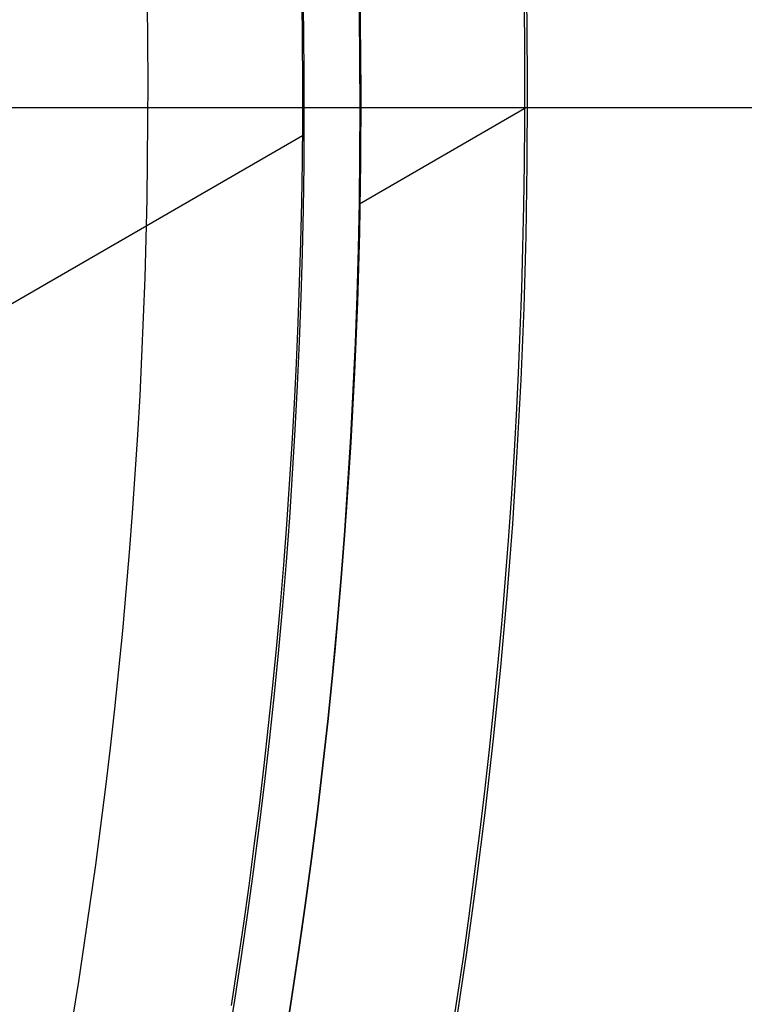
# Model space of a CAD drawing. Extents: x 12963 to 14406, y -2067 to -815.
# Tile 40 of 68: x 13733.09 to 13739.58, y -1622.86 to -1614.04. Entities that reach past the tile are written whole.
import ezdxf

# ---------------------------------------------------------------- set-up
doc = ezdxf.new("R2010")
doc.units = 0
doc.layers.get('0').update_dxf_attribs({"linetype": 'CONTINUOUS'})
doc.layers.add('COLOR', color=7, linetype='CONTINUOUS')

msp = doc.modelspace()

# ---------------------------------------------------------------- linework, layer by layer
for p, q in [((13737.62937130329, -1614.828569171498, 67.12500292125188), (13736.13148519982, -1615.693374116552, 67.12500292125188)), ((13735.62298783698, -1615.08115012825, 62.12500292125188), (13730.99082767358, -1617.75552904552, 62.12500292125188))]:
    msp.add_line(p, q)
at = {"extrusion": (0.112475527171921, 0.194813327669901, 0.9743700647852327)}
msp.add_lwpolyline([(-12693.92521337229, -5351.365580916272), (-12694.43576296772, -5351.056612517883), (-12694.94430877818, -5350.742947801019), (-12695.45079038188, -5350.424605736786), (-12695.95514755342, -5350.101606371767), (-12696.45732028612, -5349.773970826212), (-12696.9572488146, -5349.441721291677), (-12697.45487363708, -5349.104881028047), (-12697.95013553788, -5348.763474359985), (-12698.44297560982, -5348.417526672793), (-12698.93333527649, -5348.067064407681), (-12699.42115631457, -5347.712115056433), (-12699.90638087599, -5347.352707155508), (-12700.38895150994, -5346.988870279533), (-12700.86881118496, -5346.620635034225), (-12701.34590331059, -5346.248033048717), (-12701.82017175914, -5345.871096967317), (-12702.29156088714, -5345.489860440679), (-12702.76001555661, -5345.104358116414), (-12703.22548115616, -5344.714625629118), (-12703.68790362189, -5344.320699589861), (-12704.14722945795, -5343.922617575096), (-12704.60340575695, -5343.52041811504), (-12705.05638022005, -5343.114140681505), (-12705.5061011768, -5342.703825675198), (-12705.95251760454, -5342.289514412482), (-12706.39557914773, -5341.871249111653), (-12706.83523613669, -5341.449072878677), (-12707.27143960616, -5341.023029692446), (-12707.70414131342, -5340.59316438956), (-12708.13329375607, -5340.159522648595), (-12708.55885018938, -5339.722150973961), (-12708.98076464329, -5339.281096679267), (-12709.39899193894, -5338.836407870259), (-12709.81348770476, -5338.388133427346), (-12710.22420839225, -5337.936322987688), (-12710.63111129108, -5337.481026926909), (-12711.03415454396, -5337.022296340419), (-12711.43329716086, -5336.560183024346), (-12711.82849903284, -5336.094739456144), (-12712.21972094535, -5335.626018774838), (-12712.60692459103, -5335.154074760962), (-12712.99007258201, -5334.678961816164), (-12713.36912846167, -5334.200734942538), (-12713.74405671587, -5333.719449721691), (-12714.11482278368, -5333.235162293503), (-12714.48139306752, -5332.747929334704), (-12714.84373494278, -5332.257808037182), (-12715.2018167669, -5331.764856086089), (-12715.55560788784, -5331.269131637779), (-12715.90507865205, -5330.770693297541), (-12716.25020041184, -5330.269600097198), (-12716.59094553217, -5329.765911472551), (-12716.9272873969, -5329.259687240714), (-12717.25920041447, -5328.75098757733), (-12717.58666002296, -5328.23987299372), (-12717.90964269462, -5327.726404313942), (-12718.22812593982, -5327.210642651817), (-12718.54208831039, -5326.692649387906), (-12718.85150940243, -5326.172486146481), (-12719.15636985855, -5325.650214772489), (-12719.45665136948, -5325.125897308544), (-12719.75233667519, -5324.59959597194), (-12720.04340956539, -5324.071373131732), (-12720.32985487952, -5323.541291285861), (-12720.61165850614, -5323.00941303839), (-12720.88880738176, -5322.475801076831), (-12721.16128948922, -5321.940518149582), (-12721.42909385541, -5321.403627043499), (-12721.69221054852, -5320.865190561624), (-12721.95063067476, -5320.325271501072), (-12722.20434637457, -5319.783932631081), (-12722.45335081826, -5319.241236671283), (-12722.69763820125, -5318.697246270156), (-12722.9372037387, -5318.152023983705), (-12723.17204365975, -5317.605632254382), (-12723.40215520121, -5317.058133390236), (-12723.62753660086, -5316.509589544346), (-12723.84818709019, -5315.960062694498), (-12724.06410688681, -5315.409614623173), (-12724.27529718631, -5314.858306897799), (-12724.48176015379, -5314.306200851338), (-12724.68349891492, -5313.753357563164), (-12724.8805175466, -5313.199837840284), (-12725.07282106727, -5312.645702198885), (-12725.26041542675, -5312.091010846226), (-12725.44330749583, -5311.535823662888), (-12725.62150505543, -5310.980200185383), (-12725.79501678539, -5310.424199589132), (-12725.96385225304, -5309.867880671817), (-12726.12802190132, -5309.311301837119), (-12726.28753703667, -5308.754521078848), (-12726.44240981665, -5308.197595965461), (-12726.59265323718, -5307.640583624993), (-12726.73828111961, -5307.083540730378), (-12726.87930809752, -5306.526523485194), (-12727.01574960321, -5305.969587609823), (-12727.14762185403, -5305.41278832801), (-12727.2749418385, -5304.856180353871), (-12727.39772730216, -5304.299817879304), (-12727.5159967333, -5303.74375456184), (-12727.6297693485, -5303.188043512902), (-12727.73906507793, -5302.632737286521), (-12727.84390455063, -5302.07788786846), (-12727.94430907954, -5301.523546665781), (-12728.04030064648, -5300.969764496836), (-12728.13190188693, -5300.416591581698), (-12728.21913607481, -5299.864077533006), (-12728.30202710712, -5299.312271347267), (-12728.38059948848, -5298.761221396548), (-12728.45487831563, -5298.210975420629), (-12728.52488926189, -5297.661580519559), (-12728.59065856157, -5297.113083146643), (-12728.65221299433, -5296.565529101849), (-12728.70957986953, -5296.018963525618), (-12728.76278701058, -5295.473430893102), (-12728.81186273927, -5294.9289750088), (-12728.85683586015, -5294.385639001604), (-12728.89773564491, -5293.843465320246), (-12728.93459181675, -5293.302495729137), (-12728.96743453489, -5292.762771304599), (-12728.99629437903, -5292.224332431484), (-12729.02120233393, -5291.687218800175), (-12729.04218977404, -5291.151469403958), (-12729.05928844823, -5290.617122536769), (-12729.07253046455, -5290.084215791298), (-12729.08194827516, -5289.552786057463), (-12729.0875746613, -5289.022869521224), (-12729.08944271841, -5288.494501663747), (-12729.08764350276, -5287.975960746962), (-12729.08222485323, -5287.455927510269), (-12729.07315547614, -5286.934435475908), (-12729.06040436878, -5286.411518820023), (-12729.04394083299, -5285.887212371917), (-12729.02373448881, -5285.36155161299), (-12728.99975528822, -5284.834572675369), (-12728.97197352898, -5284.306312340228), (-12728.94035986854, -5283.776808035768), (-12728.90488533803, -5283.246097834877), (-12728.8655213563, -5282.714220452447), (-12728.822239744, -5282.181215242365), (-12728.77501273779, -5281.647122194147), (-12728.72381300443, -5281.111981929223), (-12728.6686136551, -5280.575835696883), (-12728.60938825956, -5280.038725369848), (-12728.54611086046, -5279.500693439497), (-12728.47875598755, -5278.961783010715), (-12728.40729867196, -5278.422037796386), (-12728.33171446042, -5277.8815021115), (-12728.25197942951, -5277.340220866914), (-12728.16807019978, -5276.798239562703), (-12728.07996394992, -5276.255604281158), (-12727.98763843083, -5275.712361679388), (-12727.89107197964, -5275.168558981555), (-12727.79024353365, -5274.624243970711), (-12727.68513264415, -5274.079464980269), (-12727.57571949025, -5273.53427088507), (-12727.46198489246, -5272.988711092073), (-12727.34391032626, -5272.442835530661), (-12727.22147793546, -5271.896694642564), (-12727.09467054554, -5271.350339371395), (-12726.96347167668, -5270.803821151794), (-12726.82786555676, -5270.257191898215), (-12726.68783713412, -5269.710503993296), (-12726.54337209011, -5269.163810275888), (-12726.39445685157, -5268.617164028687), (-12726.24107860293, -5268.070618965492), (-12726.08322529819, -5267.524229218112), (-12725.92088567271, -5266.978049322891), (-12725.75404925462, -5266.432134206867), (-12725.58270637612, -5265.886539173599), (-12725.40684818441, -5265.341319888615), (-12725.22646665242, -5264.796532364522), (-12725.0415545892, -5264.252232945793), (-12724.85210565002, -5263.708478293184), (-12724.6581143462, -5263.165325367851), (-12724.45957605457, -5262.622831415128), (-12724.25648702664, -5262.081053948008), (-12724.04884439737, -5261.540050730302), (-12723.8366461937, -5260.999879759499), (-12723.61989134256, -5260.46059924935), (-12723.39857967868, -5259.922267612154), (-12723.17271195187, -5259.384943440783), (-12722.942289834, -5258.848685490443), (-12722.70731592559, -5258.313552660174), (-12722.46779376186, -5257.779603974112), (-12722.22372781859, -5257.246898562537), (-12721.97512351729, -5256.715495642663), (-12721.7219872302, -5256.185454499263), (-12721.46432628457, -5255.656834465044), (-12721.20214896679, -5255.129694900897), (-12720.9354645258, -5254.604095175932), (-12720.66428317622, -5254.080094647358), (-12720.38861610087, -5253.557752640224), (-12720.10847545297, -5253.037128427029), (-12719.82387435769, -5252.518281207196), (-12719.53482691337, -5252.001270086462), (-12719.24134819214, -5251.486154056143), (-12718.94345424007, -5250.972991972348), (-12718.64116207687, -5250.461842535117), (-12718.33448969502, -5249.952764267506), (-12718.02345605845, -5249.445815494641), (-12717.70808110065, -5248.94105432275), (-12717.38838572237, -5248.438538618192), (-12717.06439178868, -5247.938325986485), (-12716.73612212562, -5247.440473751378), (-12716.40360051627, -5246.945038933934), (-12716.0668516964, -5246.452078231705), (-12715.72590134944, -5245.96164799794), (-12715.38077610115, -5245.473804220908), (-12715.03150351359, -5244.988602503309), (-12714.67811207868, -5244.506098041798), (-12714.32063121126, -5244.026345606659), (-12713.95909124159, -5243.549399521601), (-12713.59352340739, -5243.075313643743), (-12713.22395984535, -5242.604141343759), (-12712.85043358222, -5242.135935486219), (-12712.4729785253, -5241.670748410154), (-12712.09162945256, -5241.208631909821), (-12711.70642200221, -5240.749637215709), (-12711.31739266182, -5240.293814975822), (-12710.92457875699, -5239.841215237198), (-12710.52801843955, -5239.391887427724), (-12710.12775067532, -5238.94588033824), (-12709.7238152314, -5238.503242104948), (-12709.31625266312, -5238.064020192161), (-12708.90510430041, -5237.628261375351), (-12708.49041223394, -5237.196011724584), (-12708.07221930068, -5236.767316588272), (-12707.65056906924, -5236.342220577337), (-12707.22550582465, -5235.920767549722), (-12706.79707455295, -5235.503000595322), (-12706.36532092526, -5235.088962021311), (-12705.93029128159, -5234.678693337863), (-12705.49203261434, -5234.27223524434), (-12705.05059255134, -5233.869627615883), (-12704.60601933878, -5233.47090949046), (-12704.15836182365, -5233.076119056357), (-12703.70766943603, -5232.685293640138), (-12703.253992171, -5232.298469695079), (-12702.79738057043, -5231.915682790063), (-12702.33788570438, -5231.53696759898), (-12701.87555915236, -5231.162357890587), (-12701.41045298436, -5230.791886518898), (-12700.94261974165, -5230.42558541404), (-12700.47211241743, -5230.063485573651), (-12699.99898443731, -5229.705617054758), (-12699.52328963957, -5229.352008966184), (-12699.04508225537, -5229.002689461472), (-12698.56441688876, -5228.657685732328), (-12698.08134849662, -5228.317024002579), (-12697.59593236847, -5227.980729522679), (-12697.10822410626, -5227.648826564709), (-12696.61827960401, -5227.321338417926), (-12696.12615502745, -5226.998287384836), (-12695.63190679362, -5226.679694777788), (-12695.13559155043, -5226.365580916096)], dxfattribs=at)
at = {"extrusion": (0.1124755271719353, 0.1948133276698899, 0.9743700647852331)}
msp.add_lwpolyline([(-12693.01435559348, -5226.365580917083), (-12693.53542520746, -5226.670372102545), (-12694.05454487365, -5226.980022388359), (-12694.57165131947, -5227.29451397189), (-12695.08668143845, -5227.613827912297), (-12695.59957231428, -5227.937944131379), (-12696.11026124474, -5228.266841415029), (-12696.61868576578, -5228.600497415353), (-12697.12478367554, -5228.938888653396), (-12697.62849305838, -5229.281990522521), (-12698.12975230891, -5229.629777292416), (-12698.62850015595, -5229.982222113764), (-12699.12467568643, -5230.339297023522), (-12699.61821836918, -5230.70097295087), (-12700.1090680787, -5231.067219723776), (-12700.5971651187, -5231.438006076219), (-12701.08245024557, -5231.813299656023), (-12701.56486469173, -5232.193067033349), (-12702.04435018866, -5232.577273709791), (-12702.52084898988, -5232.965884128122), (-12702.99430389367, -5233.358861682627), (-12703.4646582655, -5233.756168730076), (-12703.9318560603, -5234.157766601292), (-12704.39584184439, -5234.563615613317), (-12704.85656081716, -5234.973675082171), (-12705.31395883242, -5235.387903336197), (-12705.76798241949, -5235.806257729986), (-12706.21857880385, -5236.228694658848), (-12706.66569592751, -5236.655169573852), (-12707.10928246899, -5237.085636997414), (-12707.54928786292, -5237.520050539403), (-12707.98566231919, -5237.958362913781), (-12708.41835684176, -5238.400525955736), (-12708.84732324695, -5238.84649063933), (-12709.27251418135, -5239.296207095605), (-12709.69388313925, -5239.749624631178), (-12710.11138447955, -5240.206691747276), (-12710.52497344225, -5240.667356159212), (-12710.93460616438, -5241.131564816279), (-12711.34023969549, -5241.599263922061), (-12711.74183201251, -5242.070398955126), (-12712.13934203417, -5242.544914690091), (-12712.53272963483, -5243.022755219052), (-12712.92195565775, -5243.503863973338), (-12713.30698192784, -5243.988183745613), (-12713.68777126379, -5244.47565671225), (-12714.0642874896, -5244.966224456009), (-12714.43649544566, -5245.459827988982), (-12714.80436099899, -5245.956407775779), (-12715.16785105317, -5246.455903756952), (-12715.52693355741, -5246.95825537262), (-12715.88157751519, -5247.463401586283), (-12716.23175299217, -5247.971280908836), (-12716.57743112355, -5248.481831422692), (-12716.91858412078, -5248.994990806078), (-12717.25518527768, -5249.510696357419), (-12717.58720897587, -5250.02888501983), (-12717.91463068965, -5250.549493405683), (-12718.23742699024, -5251.072457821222), (-12718.55557554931, -5251.597714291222), (-12718.86905514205, -5252.125198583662), (-12719.17784564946, -5252.654846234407), (-12719.48192806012, -5253.186592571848), (-12719.78128447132, -5253.72037274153), (-12720.07589808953, -5254.256121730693), (-12720.36575323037, -5254.793774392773), (-12720.65083531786, -5255.333265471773), (-12720.93113088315, -5255.874529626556), (-12721.20662756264, -5256.417501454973), (-12721.47731409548, -5256.962115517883), (-12721.74318032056, -5257.508306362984), (-12722.00421717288, -5258.056008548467), (-12722.26041667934, -5258.605156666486), (-12722.51177195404, -5259.155685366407), (-12722.75827719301, -5259.70752937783), (-12722.99992766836, -5260.260623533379), (-12723.23671972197, -5260.814902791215), (-12723.46865075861, -5261.370302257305), (-12723.6957192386, -5261.926757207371), (-12723.91792466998, -5262.48420310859), (-12724.13526760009, -5263.042575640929), (-12724.34774960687, -5263.601810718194), (-12724.55537328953, -5264.161844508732), (-12724.75814225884, -5264.722613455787), (-12724.95606112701, -5265.284054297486), (-12725.14913549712, -5265.846104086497), (-12725.33737195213, -5266.408700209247), (-12725.52077804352, -5266.971780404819), (-12725.69936227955, -5267.535282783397), (-12725.87313411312, -5268.099145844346), (-12726.04210392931, -5268.663308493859), (-12726.20628303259, -5269.227710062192), (-12726.36568363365, -5269.792290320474), (-12726.52031883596, -5270.356989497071), (-12726.67020262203, -5270.921748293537), (-12726.81534983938, -5271.486507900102), (-12726.95577618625, -5272.05121001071), (-12727.09149819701, -5272.615796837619), (-12727.22253322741, -5273.180211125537), (-12727.34889943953, -5273.744396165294), (-12727.47061578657, -5274.308295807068), (-12727.58770199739, -5274.871854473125), (-12727.70017856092, -5275.43501717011), (-12727.80806671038, -5275.997729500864), (-12727.91138840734, -5276.559937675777), (-12728.01016632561, -5277.121588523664), (-12728.10442383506, -5277.682629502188), (-12728.1941849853, -5278.243008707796), (-12728.27947448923, -5278.802674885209), (-12728.36031770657, -5279.361577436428), (-12728.43674062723, -5279.919666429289), (-12728.50876985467, -5280.476892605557), (-12728.57643258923, -5281.03320738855), (-12728.63975661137, -5281.588562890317), (-12728.69877026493, -5282.142911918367), (-12728.75350244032, -5282.696207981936), (-12728.80398255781, -5283.248405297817), (-12728.85024055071, -5283.799458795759), (-12728.89230684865, -5284.349324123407), (-12728.9302123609, -5284.897957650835), (-12728.96398845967, -5285.445316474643), (-12728.9936669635, -5285.991358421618), (-12729.01928012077, -5286.536042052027), (-12729.04086059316, -5287.079326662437), (-12729.05844143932, -5287.621172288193), (-12729.07205609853, -5288.161539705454), (-12729.08173837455, -5288.700390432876), (-12729.08752241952, -5289.237686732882), (-12729.08944271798, -5289.773391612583), (-12729.08769105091, -5290.285034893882), (-12729.08241587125, -5290.798131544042), (-12729.07358711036, -5291.312649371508), (-12729.06117497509, -5291.828555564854), (-12729.04514996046, -5292.34581669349), (-12729.02548286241, -5292.864398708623), (-12729.0021447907, -5293.384266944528), (-12728.97510718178, -5293.905386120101), (-12728.94434181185, -5294.427720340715), (-12728.9098208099, -5294.951233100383), (-12728.87151667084, -5295.47588728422), (-12728.82940226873, -5296.001645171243), (-12728.78345086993, -5296.528468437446), (-12728.73363614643, -5297.05631815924), (-12728.67993218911, -5297.585154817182), (-12728.62231352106, -5298.114938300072), (-12728.56075511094, -5298.645627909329), (-12728.49523238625, -5299.177182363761), (-12728.42572124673, -5299.709559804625), (-12728.35219807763, -5300.242717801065), (-12728.27463976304, -5300.776613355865), (-12728.19302369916, -5301.311202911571), (-12728.10732780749, -5301.846442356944), (-12728.01753054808, -5302.382287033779), (-12727.92361093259, -5302.918691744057), (-12727.8255485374, -5303.455610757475), (-12727.72332351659, -5303.992997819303), (-12727.61691661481, -5304.530806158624), (-12727.50630918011, -5305.068988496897), (-12727.39148317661, -5305.607497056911), (-12727.27242119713, -5306.146283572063), (-12727.14910647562, -5306.685299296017), (-12727.02152289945, -5307.224495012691), (-12726.88965502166, -5307.763821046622), (-12726.7534880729, -5308.303227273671), (-12726.61300797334, -5308.842663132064), (-12726.46820134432, -5309.382077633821), (-12726.31905551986, -5309.921419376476), (-12726.16555855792, -5310.460636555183), (-12726.0076992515, -5310.999676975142), (-12725.8454671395, -5311.538488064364), (-12725.67885251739, -5312.077016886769), (-12725.50784644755, -5312.615210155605), (-12725.33244076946, -5313.153014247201), (-12725.15262810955, -5313.690375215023), (-12724.96840189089, -5314.227238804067), (-12724.77975634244, -5314.763550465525), (-12724.58668650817, -5315.299255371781), (-12724.38918825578, -5315.834298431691), (-12724.18725828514, -5316.368624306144), (-12723.98089413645, -5316.90217742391), (-12723.77009419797, -5317.434901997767), (-12723.55485771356, -5317.966742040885), (-12723.33518478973, -5318.497641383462), (-12723.11107640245, -5319.027543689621), (-12722.88253440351, -5319.556392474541), (-12722.64956152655, -5320.084131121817), (-12722.41216139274, -5320.610702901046), (-12722.170338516, -5321.136050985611), (-12721.92409830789, -5321.660118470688), (-12721.67344708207, -5322.182848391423), (-12721.41839205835, -5322.704183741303), (-12721.1589413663, -5323.224067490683), (-12720.89510404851, -5323.742442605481), (-12720.62689006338, -5324.25925206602), (-12720.35431028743, -5324.774438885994), (-12720.07737651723, -5325.28794613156), (-12719.79610147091, -5325.799716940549), (-12719.51049878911, -5326.309694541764), (-12719.22058303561, -5326.817822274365), (-12718.9263696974, -5327.324043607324), (-12718.62787518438, -5327.828302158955), (-12718.32511682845, -5328.330541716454), (-12718.01811288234, -5328.830706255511), (-12717.70688251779, -5329.328739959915), (-12717.39144582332, -5329.824587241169), (-12717.07182380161, -5330.318192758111), (-12716.74803836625, -5330.809501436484), (-12716.42011233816, -5331.298458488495), (-12716.08806944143, -5331.785009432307), (-12715.75193429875, -5332.269100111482), (-12715.41173242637, -5332.750676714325), (-12715.06749022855, -5333.229685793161), (-12714.71923499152, -5333.706074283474), (-12714.36699487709, -5334.179789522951), (-12714.01079891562, -5334.650779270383), (-12713.6506769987, -5335.118991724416), (-12713.28665987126, -5335.584375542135), (-12712.91877912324, -5336.046879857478), (-12712.54706718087, -5336.506454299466), (-12712.17155729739, -5336.963049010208), (-12711.79228354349, -5337.416614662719), (-12711.40928079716, -5337.867102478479), (-12711.0225847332, -5338.314464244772), (-12710.63223181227, -5338.758652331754), (-12710.23825926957, -5339.199619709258), (-12709.84070510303, -5339.637319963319), (-12709.43960806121, -5340.071707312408), (-12709.03500763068, -5340.502736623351), (-12708.62694402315, -5340.930363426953), (-12708.21545816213, -5341.354543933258), (-12707.80059166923, -5341.775235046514), (-12707.38238685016, -5342.192394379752), (-12706.96088668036, -5342.605980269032), (-12706.53613479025, -5343.015951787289), (-12706.10817545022, -5343.422268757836), (-12705.67705355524, -5343.824891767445), (-12705.24281460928, -5344.223782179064), (-12704.80550470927, -5344.618902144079), (-12704.3651705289, -5345.010214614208), (-12703.92185930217, -5345.397683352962), (-12703.47561880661, -5345.781272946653), (-12703.02649734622, -5346.160948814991), (-12702.57454373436, -5346.536677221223), (-12702.1198072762, -5346.908425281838), (-12701.66233775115, -5347.276160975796), (-12701.20218539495, -5347.639853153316), (-12700.7394008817, -5347.999471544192), (-12700.27403530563, -5348.354986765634), (-12699.80614016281, -5348.706370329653), (-12699.33576733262, -5349.053594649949), (-12698.8629690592, -5349.396633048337), (-12698.38779793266, -5349.735459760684), (-12697.91030687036, -5350.070049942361), (-12697.43054909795, -5350.400379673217), (-12696.94857813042, -5350.726425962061), (-12696.46444775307, -5351.048166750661), (-12695.97821200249, -5351.365580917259)], dxfattribs=at)
at = {"extrusion": (0.1124755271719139, 0.1948133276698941, 0.9743700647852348)}
msp.add_lwpolyline([(-12699.37540150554, -5226.365580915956), (-12699.85081632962, -5226.700698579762), (-12700.32397979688, -5227.039889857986), (-12700.79484275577, -5227.383131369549), (-12701.26335635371, -5227.730398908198), (-12701.72947205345, -5228.081667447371), (-12702.1931416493, -5228.436911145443), (-12702.65431728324, -5228.796103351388), (-12703.11295146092, -5229.159216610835), (-12703.56899706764, -5229.526222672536), (-12704.02240738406, -5229.897092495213), (-12704.47313610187, -5230.271796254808), (-12704.92113733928, -5230.65030335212), (-12705.36636565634, -5231.032582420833), (-12705.80877607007, -5231.418601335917), (-12706.24832406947, -5231.808327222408), (-12706.68496563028, -5232.20172646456), (-12707.11865722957, -5232.59876471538), (-12707.54935586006, -5232.999406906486), (-12707.97701904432, -5233.403617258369), (-12708.40160484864, -5233.811359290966), (-12708.8230718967, -5234.222595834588), (-12709.241379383, -5234.637289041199), (-12709.65648708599, -5235.055400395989), (-12710.06835538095, -5235.476890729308), (-12710.47694525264, -5235.901720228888), (-12710.88221830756, -5236.329848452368), (-12711.28413678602, -5236.761234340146), (-12711.68266357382, -5237.195836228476), (-12712.07776221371, -5237.633611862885), (-12712.46939691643, -5238.074518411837), (-12712.85753257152, -5238.51851248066), (-12713.24213475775, -5238.965550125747), (-12713.62316975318, -5239.415586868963), (-12714.00060454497, -5239.868577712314), (-12714.37440683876, -5240.324477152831), (-12714.7445450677, -5240.783239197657), (-12715.11098840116, -5241.244817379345), (-12715.47370675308, -5241.70916477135), (-12715.83267078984, -5242.176234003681), (-12716.18785193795, -5242.645977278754), (-12716.53922239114, -5243.118346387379), (-12716.88675511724, -5243.593292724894), (-12717.23042386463, -5244.070767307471), (-12717.57020316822, -5244.550720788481), (-12717.90606835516, -5245.033103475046), (-12718.23799555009, -5245.517865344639), (-12718.56596167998, -5246.004956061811), (-12718.88994447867, -5246.494324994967), (-12719.20992249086, -5246.985921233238), (-12719.52587507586, -5247.479693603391), (-12719.83778241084, -5247.975590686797), (-12720.14562549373, -5248.473560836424), (-12720.44938614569, -5248.973552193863), (-12720.74904701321, -5249.475512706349), (-12721.04459156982, -5249.979390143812), (-12721.33600411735, -5250.485132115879), (-12721.62326978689, -5250.992686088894), (-12721.90637453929, -5251.501999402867), (-12722.18530516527, -5252.013019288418), (-12722.46004928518, -5252.525692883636), (-12722.73059534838, -5253.039967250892), (-12722.99693263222, -5253.555789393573), (-12723.25905124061, -5254.073106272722), (-12723.51694210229, -5254.591864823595), (-12723.77059696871, -5255.112011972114), (-12724.02000841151, -5255.633494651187), (-12724.26516981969, -5256.156259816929), (-12724.50607539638, -5256.680254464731), (-12724.74272015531, -5257.205425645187), (-12724.97509991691, -5257.731720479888), (-12725.20321130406, -5258.25908617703), (-12725.42705173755, -5258.787470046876), (-12725.64661943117, -5259.31681951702), (-12725.86191338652, -5259.847082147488), (-12726.07293338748, -5260.378205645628), (-12726.27967999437, -5260.910137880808), (-12726.48215453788, -5261.442826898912), (-12726.68035911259, -5261.976220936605), (-12726.87429657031, -5262.510268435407), (-12727.0639705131, -5263.044918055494), (-12727.24938528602, -5263.580118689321), (-12727.4305459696, -5264.115819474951), (-12727.60745837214, -5264.651969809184), (-12727.78012902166, -5265.188519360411), (-12727.94856515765, -5265.725418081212), (-12728.11277472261, -5266.262616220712), (-12728.27276635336, -5266.800064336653), (-12728.42854937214, -5267.337713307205), (-12728.58013377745, -5267.875514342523), (-12728.7275302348, -5268.413418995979), (-12728.87075006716, -5268.95137917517), (-12729.00980524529, -5269.489347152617), (-12729.14470837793, -5270.027275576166), (-12729.2754727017, -5270.565117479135), (-12729.40211207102, -5271.102826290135), (-12729.52464094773, -5271.64035584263), (-12729.64307439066, -5272.17766038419), (-12729.75742804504, -5272.714694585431), (-12729.86771813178, -5273.251413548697), (-12729.97396143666, -5273.787772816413), (-12730.07617529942, -5274.323728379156), (-12730.17437760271, -5274.859236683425), (-12730.26858676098, -5275.394254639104), (-12730.3588217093, -5275.928739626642), (-12730.44510189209, -5276.462649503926), (-12730.52744725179, -5276.995942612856), (-12730.60587821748, -5277.528577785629), (-12730.68041569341, -5278.06051435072), (-12730.75108104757, -5278.591712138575), (-12730.81789610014, -5279.122131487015), (-12730.88088311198, -5279.651733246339), (-12730.94006477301, -5280.180478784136), (-12730.99546419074, -5280.708329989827), (-12731.04710487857, -5281.235249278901), (-12731.09501074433, -5281.761199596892), (-12731.13920607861, -5282.286144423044), (-12731.17971554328, -5282.810047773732), (-12731.21656415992, -5283.332874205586), (-12731.24977729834, -5283.854588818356), (-12731.27938066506, -5284.375157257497), (-12731.30540029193, -5284.894545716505), (-12731.32786252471, -5285.412720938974), (-12731.34679401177, -5285.929650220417), (-12731.36222169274, -5286.445301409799), (-12731.37417278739, -5286.959642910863), (-12731.38267478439, -5287.472643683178), (-12731.38775543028, -5287.984273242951), (-12731.38944271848, -5288.49450166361), (-12731.3876952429, -5289.013750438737), (-12731.38243302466, -5289.534449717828), (-12731.37362656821, -5290.056567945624), (-12731.3612466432, -5290.580072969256), (-12731.34526429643, -5291.104932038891), (-12731.32565086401, -5291.63111180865), (-12731.30237798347, -5292.158578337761), (-12731.2754176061, -5292.68729709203), (-12731.24474200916, -5293.217232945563), (-12731.21032380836, -5293.748350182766), (-12731.17213597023, -5294.280612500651), (-12731.13015182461, -5294.81398301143), (-12731.08434507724, -5295.348424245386), (-12731.03468982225, -5295.883898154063), (-12730.98116055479, -5296.420366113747), (-12730.92373218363, -5296.957788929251), (-12730.86238004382, -5297.496126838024), (-12730.79707990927, -5298.03533951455), (-12730.72780800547, -5298.575386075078), (-12730.65454102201, -5299.116225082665), (-12730.57725612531, -5299.65781455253), (-12730.49593097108, -5300.200111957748), (-12730.41054371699, -5300.743074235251), (-12730.32107303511, -5301.286657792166), (-12730.22749812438, -5301.830818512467), (-12730.12979872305, -5302.375511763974), (-12730.02795512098, -5302.920692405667), (-12729.9219481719, -5303.46631479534), (-12729.81175930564, -5304.012332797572), (-12729.69737054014, -5304.558699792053), (-12729.57876449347, -5305.10536868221), (-12729.45592439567, -5305.652291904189), (-12729.32883410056, -5306.199421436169), (-12729.19747809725, -5306.746708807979), (-12729.06184152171, -5307.294105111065), (-12728.92191016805, -5307.841561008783), (-12728.77767049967, -5308.389026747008), (-12728.62910966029, -5308.93645216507), (-12728.47621548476, -5309.483786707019), (-12728.31897650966, -5310.030979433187), (-12728.15738198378, -5310.577979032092), (-12727.99142187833, -5311.124733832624), (-12727.82108689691, -5311.671191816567), (-12727.64636848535, -5312.217300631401), (-12727.46725884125, -5312.763007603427), (-12727.28375092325, -5313.308259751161), (-12727.09583846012, -5313.853003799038), (-12726.90351595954, -5314.397186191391), (-12726.70677871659, -5314.940753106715), (-12726.50562282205, -5315.483650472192), (-12726.30004517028, -5316.025823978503), (-12726.09004346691, -5316.567219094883), (-12725.87561623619, -5317.107781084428), (-12725.65676282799, -5317.647455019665), (-12725.43348342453, -5318.186185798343), (-12725.20577904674, -5318.72391815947), (-12724.97365156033, -5319.260596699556), (-12724.73710368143, -5319.796165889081), (-12724.49613898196, -5320.330570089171), (-12724.25076189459, -5320.863753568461), (-12724.0009777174, -5321.395660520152), (-12723.74679261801, -5321.926235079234), (-12723.48821363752, -5322.455421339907), (-12723.22524869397, -5322.983163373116), (-12722.95790658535, -5323.509405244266), (-12722.68619699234, -5324.034091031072), (-12722.41013048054, -5324.557164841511), (-12722.12971850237, -5325.078570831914), (-12721.84497339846, -5325.598253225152), (-12721.55590839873, -5326.116156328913), (-12721.26253762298, -5326.632224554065), (-12720.96487608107, -5327.146402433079), (-12720.66293967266, -5327.658634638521), (-12720.35674518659, -5328.168866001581), (-12720.04631029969, -5328.677041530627), (-12719.73165357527, -5329.183106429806), (-12719.41279446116, -5329.687006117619), (-12719.08975328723, -5330.188686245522), (-12718.76255126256, -5330.688092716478), (-12718.4312104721, -5331.185171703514), (-12718.09575387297, -5331.679869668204), (-12717.75620529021, -5332.172133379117), (-12717.41258941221, -5332.661909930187), (-12717.06493178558, -5333.149146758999), (-12716.71325880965, -5333.633791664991), (-12716.35759773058, -5334.115792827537), (-12715.99797663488, -5334.595098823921), (-12715.63442444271, -5335.071658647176), (-12715.26697090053, -5335.545421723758), (-12714.89564657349, -5336.016337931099), (-12714.52048283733, -5336.484357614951), (-12714.14151186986, -5336.94943160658), (-12713.75876664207, -5337.411511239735), (-12713.37228090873, -5337.870548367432), (-12712.98208919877, -5338.326495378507), (-12712.58822680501, -5338.779305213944), (-12712.19072977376, -5339.228931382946), (-12711.78963489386, -5339.675327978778), (-12711.38497968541, -5340.118449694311), (-12710.97680238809, -5340.558251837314), (-12710.56514194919, -5340.994690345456), (-12710.15003801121, -5341.427721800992), (-12709.73153089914, -5341.857303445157), (-12709.30966160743, -5342.283393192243), (-12708.88447178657, -5342.705949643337), (-12708.45600372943, -5343.12493209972), (-12708.02430035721, -5343.54030057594), (-12707.58940520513, -5343.952015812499), (-12707.15136240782, -5344.360039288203), (-12706.71021668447, -5344.764333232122), (-12706.26601332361, -5345.164860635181), (-12705.81879816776, -5345.561585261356), (-12705.36861759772, -5345.954471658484), (-12704.91551851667, -5346.343485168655), (-12704.45954833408, -5346.728591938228), (-12704.00075494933, -5347.109758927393), (-12703.53918673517, -5347.486953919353), (-12703.07489252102, -5347.860145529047), (-12702.607921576, -5348.229303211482), (-12702.1383235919, -5348.594397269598), (-12701.66614866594, -5348.955398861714), (-12701.19144728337, -5349.312280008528), (-12700.71427029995, -5349.665013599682), (-12700.2346689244, -5350.013573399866), (-12699.75269470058, -5350.357934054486), (-12699.26839948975, -5350.698071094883), (-12698.78183545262, -5351.033960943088), (-12698.2930550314, -5351.365580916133)], dxfattribs=at)
at = {"extrusion": (0.1124755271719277, 0.1948133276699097, 0.9743700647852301)}
msp.add_lwpolyline([(-12700.13301897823, -5351.365580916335), (-12700.598949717, -5351.028257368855), (-12701.06260912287, -5350.686997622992), (-12701.52395032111, -5350.341825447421), (-12701.98292674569, -5349.992765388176), (-12702.43949215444, -5349.639842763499), (-12702.89360064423, -5349.283083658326), (-12703.34520666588, -5348.922514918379), (-12703.7942650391, -5348.558164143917), (-12704.24073096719, -5348.190059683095), (-12704.68456005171, -5347.818230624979), (-12705.1257083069, -5347.442706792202), (-12705.56413217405, -5347.063518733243), (-12705.9997885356, -5346.680697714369), (-12706.43263472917, -5346.294275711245), (-12706.86262856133, -5345.904285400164), (-12707.28972832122, -5345.510760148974), (-12707.71389279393, -5345.113734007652), (-12708.13508127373, -5344.713241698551), (-12708.553253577, -5344.309318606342), (-12708.96837005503, -5343.902000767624), (-12709.38039160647, -5343.491324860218), (-12709.78927968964, -5343.077328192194), (-12710.19499633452, -5342.660048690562), (-12710.59750415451, -5342.239524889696), (-12710.99676635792, -5341.815795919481), (-12711.39274675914, -5341.388901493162), (-12711.78540978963, -5340.958881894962), (-12712.1747205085, -5340.525777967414), (-12712.56064461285, -5340.08963109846), (-12712.94314844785, -5339.650483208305), (-12713.32219901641, -5339.208376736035), (-12713.69776398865, -5338.763354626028), (-12714.06981171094, -5338.31546031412), (-12714.43831121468, -5337.864737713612), (-12714.80323222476, -5337.411231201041), (-12715.16454516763, -5336.954985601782), (-12715.52222117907, -5336.496046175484), (-12715.87623211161, -5336.034458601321), (-12716.22655054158, -5335.570268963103), (-12716.57314977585, -5335.103523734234), (-12716.91600385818, -5334.634269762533), (-12717.25508757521, -5334.162554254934), (-12717.59037646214, -5333.688424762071), (-12717.92184680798, -5333.211929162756), (-12718.24947566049, -5332.733115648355), (-12718.57324083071, -5332.252032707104), (-12718.89312089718, -5331.768729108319), (-12719.20909520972, -5331.283253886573), (-12719.52114389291, -5330.795656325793), (-12719.82924784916, -5330.30598594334), (-12720.13338876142, -5329.814292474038), (-12720.43354909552, -5329.320625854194), (-12720.72971210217, -5328.825036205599), (-12721.02186181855, -5328.32757381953), (-12721.30998306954, -5327.828289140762), (-12721.59406146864, -5327.327232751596), (-12721.87408341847, -5326.824455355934), (-12722.15003611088, -5326.320007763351), (-12722.42190752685, -5325.813940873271), (-12722.68968643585, -5325.30630565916), (-12722.95336239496, -5324.797153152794), (-12723.21292574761, -5324.286534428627), (-12723.46836762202, -5323.774500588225), (-12723.71967992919, -5323.261102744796), (-12723.96685536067, -5322.746392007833), (-12724.20988738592, -5322.230419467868), (-12724.44877024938, -5321.713236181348), (-12724.68349896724, -5321.194893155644), (-12724.91406932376, -5320.675441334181), (-12725.14047786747, -5320.154931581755), (-12725.36272190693, -5319.633414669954), (-12725.58079950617, -5319.110941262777), (-12725.79470947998, -5318.587561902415), (-12726.00445138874, -5318.063326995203), (-12726.21002553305, -5317.538286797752), (-12726.41143294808, -5317.012491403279), (-12726.60867539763, -5316.485990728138), (-12726.80175536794, -5315.958834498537), (-12726.9906760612, -5315.431072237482), (-12727.17544138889, -5314.902753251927), (-12727.35605596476, -5314.373926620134), (-12727.53252509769, -5313.844641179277), (-12727.70485478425, -5313.314945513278), (-12727.87305170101, -5312.784887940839), (-12728.03712319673, -5312.254516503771), (-12728.19707728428, -5311.723878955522), (-12728.35292263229, -5311.193022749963), (-12728.50466855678, -5310.661995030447), (-12728.65232501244, -5310.130842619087), (-12728.79590258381, -5309.599612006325), (-12728.93541247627, -5309.068349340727), (-12729.07086650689, -5308.537100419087), (-12729.20227709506, -5308.005910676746), (-12729.32965725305, -5307.474825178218), (-12729.45302057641, -5306.943888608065), (-12729.57238123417, -5306.413145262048), (-12729.68775395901, -5305.882639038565), (-12729.79915403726, -5305.352413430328), (-12729.9065972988, -5304.82251151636), (-12730.01010010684, -5304.292975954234), (-12730.10967934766, -5303.763848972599), (-12730.2053524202, -5303.235172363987), (-12730.2971372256, -5302.70698747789), (-12730.38505215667, -5302.179335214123), (-12730.46911608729, -5301.652256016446), (-12730.54934836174, -5301.125789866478), (-12730.62576878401, -5300.599976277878), (-12730.69839760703, -5300.0748542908), (-12730.76725552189, -5299.550462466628), (-12730.83236364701, -5299.026838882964), (-12730.8937435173, -5298.504021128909), (-12730.9514170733, -5297.982046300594), (-12731.00540665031, -5297.460950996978), (-12731.05573496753, -5296.940771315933), (-12731.10242511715, -5296.421542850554), (-12731.14550055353, -5295.903300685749), (-12731.18498508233, -5295.3860793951), (-12731.22090284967, -5294.869913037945), (-12731.25327833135, -5294.35483515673), (-12731.28213632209, -5293.840878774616), (-12731.30750192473, -5293.328076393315), (-12731.32940053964, -5292.816459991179), (-12731.347857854, -5292.306061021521), (-12731.36289983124, -5291.796910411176), (-12731.37455270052, -5291.289038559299), (-12731.38284294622, -5290.782475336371), (-12731.38779729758, -5290.277250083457), (-12731.38944271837, -5289.773391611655), (-12731.38764992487, -5289.247453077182), (-12731.38225098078, -5288.720026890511), (-12731.37321524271, -5288.191145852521), (-12731.36051234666, -5287.660843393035), (-12731.34411222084, -5287.129153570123), (-12731.32398509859, -5286.596111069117), (-12731.30010153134, -5286.061751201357), (-12731.27243240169, -5285.526109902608), (-12731.24094893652, -5284.989223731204), (-12731.20562272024, -5284.451129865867), (-12731.16642570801, -5283.911866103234), (-12731.12333023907, -5283.371470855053), (-12731.07630905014, -5282.829983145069), (-12731.02533528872, -5282.287442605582), (-12730.97038252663, -5281.743889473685), (-12730.91142477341, -5281.199364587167), (-12730.84843648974, -5280.653909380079), (-12730.78139260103, -5280.107565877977), (-12730.71026851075, -5279.560376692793), (-12730.635040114, -5279.012385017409), (-12730.55568381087, -5278.463634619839), (-12730.4721765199, -5277.914169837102), (-12730.38449569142, -5277.364035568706), (-12730.2926193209, -5276.81327726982), (-12730.19652596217, -5276.261940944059), (-12730.09619474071, -5275.710073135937), (-12729.99160536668, -5275.157720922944), (-12729.882738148, -5274.60493190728), (-12729.76957400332, -5274.051754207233), (-12729.65209447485, -5273.498236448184), (-12729.53028174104, -5272.944427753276), (-12729.40411862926, -5272.3903777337), (-12729.27358862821, -5271.836136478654), (-12729.13867590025, -5271.281754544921), (-12728.9993652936, -5270.727282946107), (-12728.85564235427, -5270.172773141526), (-12728.70749333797, -5269.618277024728), (-12728.55490522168, -5269.063846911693), (-12728.39786571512, -5268.50953552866), (-12728.23636327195, -5267.955395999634), (-12728.07038710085, -5267.401481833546), (-12727.89992717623, -5266.847846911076), (-12727.72497424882, -5266.294545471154), (-12727.54551985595, -5265.741632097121), (-12727.36155633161, -5265.189161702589), (-12727.17307681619, -5264.637189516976), (-12726.98007526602, -5264.085771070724), (-12726.78254646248, -5263.534962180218), (-12726.58048602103, -5262.984818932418), (-12726.37389039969, -5262.435397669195), (-12726.16275690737, -5261.886754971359), (-12725.94708371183, -5261.338947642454), (-12725.72686984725, -5260.792032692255), (-12725.50211522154, -5260.246067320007), (-12725.27282062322, -5259.701108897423), (-12725.03898772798, -5259.157214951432), (-12724.80061910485, -5258.61444314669), (-12724.55771822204, -5258.072851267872), (-12724.31028945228, -5257.53249720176), (-12724.05833807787, -5256.993438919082), (-12723.80187029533, -5256.455734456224), (-12723.54089321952, -5255.919441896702), (-12723.27541488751, -5255.384619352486), (-12723.00544426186, -5254.851324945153), (-12722.73099123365, -5254.319616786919), (-12722.45206662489, -5253.789552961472), (-12722.16868219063, -5253.261191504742), (-12721.88085062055, -5252.734590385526), (-12721.58858554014, -5252.209807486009), (-12721.29190151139, -5251.686900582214), (-12720.99081403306, -5251.165927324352), (-12720.68533954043, -5250.64694521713), (-12720.37549540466, -5250.130011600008), (-12720.06129993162, -5249.615183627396), (-12719.74277236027, -5249.102518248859), (-12719.41993286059, -5248.592072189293), (-12719.09280253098, -5248.083901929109), (-12718.76140339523, -5247.578063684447), (-12718.42575839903, -5247.074613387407), (-12718.08589140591, -5246.573606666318), (-12717.74182719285, -5246.075098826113), (-12717.39359144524, -5245.579144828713), (-12717.04121075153, -5245.085799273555), (-12716.68471259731, -5244.595116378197), (-12716.32412535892, -5244.10714995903), (-12715.95947829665, -5243.621953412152), (-12715.59080154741, -5243.139579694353), (-12715.21812611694, -5242.660081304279), (-12714.84148387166, -5242.183510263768), (-12714.4609075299, -5241.709918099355), (-12714.07643065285, -5241.239355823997), (-12713.68808763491, -5240.771873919), (-12713.29591369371, -5240.307522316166), (-12712.89994485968, -5239.846350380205), (-12712.50021796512, -5239.388406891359), (-12712.09677063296, -5238.933740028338), (-12711.68964126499, -5238.482397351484), (-12711.27886902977, -5238.034425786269), (-12710.86449385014, -5237.589871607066), (-12710.44655639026, -5237.148780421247), (-12710.02509804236, -5236.711197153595), (-12709.60016091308, -5236.277166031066), (-12709.17178780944, -5235.846730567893), (-12708.74002222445, -5235.419933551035), (-12708.30490832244, -5234.996817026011), (-12707.86649092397, -5234.577422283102), (-12707.42481549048, -5234.161789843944), (-12706.97992810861, -5233.749959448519), (-12706.53187547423, -5233.341970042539), (-12706.08070487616, -5232.937859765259), (-12705.62646417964, -5232.537665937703), (-12705.16920180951, -5232.141425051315), (-12704.70896673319, -5231.749172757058), (-12704.24580844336, -5231.360943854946), (-12703.77977694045, -5230.976772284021), (-12703.31092271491, -5230.596691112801), (-12702.83929672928, -5230.220732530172), (-12702.36495040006, -5229.848927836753), (-12701.88793557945, -5229.481307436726), (-12701.40830453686, -5229.117900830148), (-12700.92610994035, -5228.758736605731), (-12700.44140483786, -5228.403842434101), (-12699.95424263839, -5228.053245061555), (-12699.46467709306, -5227.706970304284), (-12698.97276227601, -5227.365043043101), (-12698.47855256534, -5227.027487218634), (-12697.98210262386, -5226.694325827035), (-12697.48346737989, -5226.365580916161)], dxfattribs=at)
for points in [[(13733.56121972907, -1623.006947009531), (13733.6170002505, -1622.65938025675), (13733.67039163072, -1622.311429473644), (13733.72139290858, -1621.963111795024), (13733.77000312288, -1621.614444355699), (13733.81622131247, -1621.265444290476), (13733.86004651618, -1620.916128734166), (13733.90147777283, -1620.566514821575), (13733.94051412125, -1620.216619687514), (13733.97715460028, -1619.86646046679), (13734.01139824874, -1619.516054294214), (13734.04324410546, -1619.165418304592), (13734.07269120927, -1618.814569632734), (13734.099738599, -1618.463525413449), (13734.12438531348, -1618.112302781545), (13734.14663039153, -1617.760918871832), (13734.166472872, -1617.409390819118), (13734.18391179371, -1617.057735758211), (13734.19894619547, -1616.70597082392), (13734.21157511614, -1616.354113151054), (13734.22179759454, -1616.002179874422), (13734.22961266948, -1615.650188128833), (13734.23501937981, -1615.298155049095), (13734.23801676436, -1614.946097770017), (13734.23860386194, -1614.594033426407), (13734.2367797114, -1614.241979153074), (13734.23254335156, -1613.889952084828)], [(13734.98565993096, -1622.875595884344), (13735.04052549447, -1622.518037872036), (13735.09293496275, -1622.160102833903), (13735.14288734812, -1621.801808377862), (13735.19038166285, -1621.443172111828), (13735.23541691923, -1621.084211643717), (13735.27799212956, -1620.724944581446), (13735.31810630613, -1620.365388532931), (13735.35575846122, -1620.005561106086), (13735.39094760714, -1619.645479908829), (13735.42367275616, -1619.285162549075), (13735.45393292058, -1618.92462663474), (13735.48172711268, -1618.56388977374), (13735.50705434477, -1618.202969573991), (13735.52991362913, -1617.841883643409), (13735.55030397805, -1617.480649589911), (13735.56822440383, -1617.119285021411), (13735.58367391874, -1616.757807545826), (13735.59665153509, -1616.396234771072), (13735.60715626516, -1616.034584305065), (13735.61518712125, -1615.67287375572), (13735.62074311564, -1615.311120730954), (13735.62382326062, -1614.949342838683), (13735.62442656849, -1614.587557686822), (13735.62255205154, -1614.225782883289), (13735.61819872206, -1613.864036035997)], [(13736.95156945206, -1623.186162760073), (13737.00855249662, -1622.814805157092), (13737.06298465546, -1622.443055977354), (13737.11486490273, -1622.070933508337), (13737.16419221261, -1621.698456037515), (13737.21096555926, -1621.325641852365), (13737.25518391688, -1620.952509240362), (13737.29684625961, -1620.579076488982), (13737.33595156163, -1620.2053618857), (13737.37249879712, -1619.831383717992), (13737.40648694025, -1619.457160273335), (13737.43791496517, -1619.082709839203), (13737.46678184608, -1618.708050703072), (13737.49308655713, -1618.333201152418), (13737.5168280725, -1617.958179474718), (13737.53800536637, -1617.583003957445), (13737.55661741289, -1617.207692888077), (13737.57266318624, -1616.832264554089), (13737.5861416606, -1616.456737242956), (13737.59705181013, -1616.081129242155), (13737.605392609, -1615.70545883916), (13737.61116303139, -1615.329744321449), (13737.61436205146, -1614.954003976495), (13737.61498864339, -1614.578256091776), (13737.61304178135, -1614.202518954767), (13737.6085204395, -1613.826810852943)]]:
    msp.add_lwpolyline(points)
at = {"extrusion": (0, 0, -1)}
for centre, radius, start, end in [((-13684.04743158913, -1614.828569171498, -259.6250029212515), 65.00000000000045, 329.9999999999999, 149.9999999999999), ((-13684.04743158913, -1614.828569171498, -89.37470231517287), 70.9424557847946, 330.0000000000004, 150.0000000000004), ((-13684.04743158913, -1614.828569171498, -46.50000292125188), 70.9424557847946, 330.0000000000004, 150.0000000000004), ((-13684.04743158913, -1614.828569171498, -259.6250029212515), 64, 330.0000000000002, 150.0000000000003), ((-13684.04743158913, -1614.828569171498, -89.37470231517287), 70.94245578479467, 150.0000000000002, 330.0000000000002), ((-13684.04743158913, -1614.828569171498, -46.50000292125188), 70.94245578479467, 150.0000000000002, 330.0000000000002), ((-13684.04743158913, -1614.828569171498, -259.6250029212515), 65.00000000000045, 149.9999999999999, 329.9999999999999), ((-13684.04743158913, -1614.828569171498, -259.6250029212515), 64, 150.0000000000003, 330.0000000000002), ((-13684.04743158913, -1614.828569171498, -88.12500292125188), 52.09123273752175, 150.0000000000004, 330.0000000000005), ((-13684.04743158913, -1614.828569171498, -62.12500292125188), 47.03455676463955, 149.9999999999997, 329.9999999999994)]:
    msp.add_arc(centre, radius, start, end, dxfattribs=at)
for centre, radius, start, end in [((13684.04743158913, -1614.828569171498, 89.37470231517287), 73.2424557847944, 29.99999999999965, 209.9999999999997), ((13684.04743163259, -1614.828569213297, 88.63012703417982), 71.44457953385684, 30.00000004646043, 209.9999999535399), ((13684.04743158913, -1614.828569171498, 89.05580518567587), 71.21139006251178, 29.99999999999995, 210.0000000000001), ((13684.04743158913, -1614.828569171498, 245.6831232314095), 65.00000000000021, 29.99999999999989, 209.9999999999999), ((13684.04743158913, -1614.828569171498, 245.6831232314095), 64.00000000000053, 29.99999999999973, 209.9999999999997), ((13684.04743158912, -1614.828569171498, 211.3914713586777), 58.0132689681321, 29.99999999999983, 210), ((13684.04743158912, -1614.828569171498, 212.0545527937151), 57.26209357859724, 30.00000000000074, 209.9999999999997), ((13684.04743158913, -1614.828569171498, 89.37470231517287), 73.24245578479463, 209.9999999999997, 29.99999999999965), ((13684.04743157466, -1614.828569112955, 88.63012703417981), 71.44457953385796, 210.0000000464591, 29.99999995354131), ((13684.04743158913, -1614.828569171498, 89.05580518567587), 71.21139006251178, 210.0000000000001, 29.99999999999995), ((13684.04743158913, -1614.828569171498, 245.6831232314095), 64.99999999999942, 209.9999999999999, 29.99999999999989), ((13684.04743158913, -1614.828569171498, 245.6831232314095), 63.99999999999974, 210.0000000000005, 30.00000000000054), ((13684.04743158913, -1614.828569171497, 211.3914713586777), 58.01326896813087, 210.0000000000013, 29.99999999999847), ((13684.04743158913, -1614.8285691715, 212.0545527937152), 57.26209357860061, 209.9999999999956, 30.00000000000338), ((13684.04743158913, -1614.828569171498, 67.12500292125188), 53.58193971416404, 209.9999999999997, 29.99999999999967), ((13684.04743158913, -1614.828569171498, 65.62055118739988), 53.5819397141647, 210.0000000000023, 30.00000000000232), ((13684.04743158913, -1614.828569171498, 67.12500292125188), 52.0912327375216, 209.9999999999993, 29.99999999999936), ((13684.04743158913, -1614.828569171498, 77.62500292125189), 52.09123273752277, 210.0000000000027, 30.00000000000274), ((13684.04743158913, -1614.828569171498, 46.50000292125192), 71.74245578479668, 300.0000653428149, 7.499999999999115), ((13684.04743158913, -1614.828569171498, 62.12500292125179), 51.59084318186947, 336.1247352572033, 4.285714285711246)]:
    msp.add_arc(centre, radius, start, end)
at = {"extrusion": (-0.1124755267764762, -0.1948133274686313, -0.9743700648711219)}
msp.add_arc((12658.92825714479, -5288.893235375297, -1288.737564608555), 56.00000464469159, 302.3923655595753, 332.2855001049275, dxfattribs=at)
at = {"extrusion": (0.1124755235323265, 0.1948134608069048, 0.9743700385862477)}
msp.add_arc((-12658.92994084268, -5288.889278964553, 1287.912393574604), 56.00000007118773, 207.7144765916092, 237.607617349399, dxfattribs=at)
at = {"extrusion": (0.06896081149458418, 0.1194436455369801, 0.9904431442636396)}
msp.add_arc((-12658.68456260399, -5381.798319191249, 811.498909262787), 56.22568575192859, 211.3648288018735, 218.0244035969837, dxfattribs=at)
at = {"extrusion": (-0.1124755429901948, -0.1948133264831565, -0.9743700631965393)}
msp.add_arc((12658.92790794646, -5288.894026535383, -1288.737788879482), 56.00000007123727, 334.5735870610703, 25.32742621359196, dxfattribs=at)
at = {"extrusion": (0.1124755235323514, 0.1948134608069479, 0.9743700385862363)}
msp.add_arc((-12658.92994084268, -5288.889278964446, 1287.823172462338), 56.00000007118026, 154.6725833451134, 205.4263646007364, dxfattribs=at)
at = {"layer": 'COLOR'}
msp.add_line((13611.04743192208, -1614.828586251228, 43.50000292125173), (13757.04744552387, -1614.828586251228, 43.50000292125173), dxfattribs=at)
at = {"layer": 'COLOR', "extrusion": (0, 0, -1)}
for centre, radius, start, end in [((-13684.04743872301, -1614.828586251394, 10.54089386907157), 152.392098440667, 333.3815781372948, 153.3815781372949), ((-13684.04743872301, -1614.828586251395, -32.97295255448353), 75.00000000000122, 63.38157813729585, 243.3815781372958), ((-13684.04743872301, -1614.828586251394, -18.68835025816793), 83.81579491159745, 333.3815781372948, 153.3815781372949), ((-13684.047438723, -1614.828586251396, -43.50000292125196), 73.00000000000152, 63.38157813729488, 243.3815781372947), ((-13684.047438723, -1614.828586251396, -43.50000292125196), 73.00000000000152, 63.38157813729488, 243.3815781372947), ((-13684.04743872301, -1614.828586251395, -33.3991820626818), 73.00000000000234, 63.3815781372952, 243.3815781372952), ((-13684.04743872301, -1614.828586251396, -43.50000292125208), 75.00000000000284, 63.38157813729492, 243.3815781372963), ((-13684.04743872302, -1614.828586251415, -26.2000005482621), 61.09154780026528, 333.3815781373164, 153.3815781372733), ((-13684.04743872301, -1614.828586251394, 10.54089386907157), 152.3920984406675, 153.3815781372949, 333.3815781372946), ((-13684.05554107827, -1614.824543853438, -28.2000005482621), 59.50000000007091, 333.3815781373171, 153.3815781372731), ((-13684.05554107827, -1614.824543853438, -26.2000005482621), 59.50000000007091, 333.3815781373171, 153.3815781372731), ((-13684.05554107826, -1614.824543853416, -27.2000005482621), 59.5000000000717, 333.381578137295, 153.381578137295), ((-13684.04743872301, -1614.828586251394, -18.68835025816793), 83.81579491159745, 153.3815781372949, 333.3815781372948), ((-13684.047438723, -1614.828586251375, -26.2000005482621), 61.09154780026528, 153.3815781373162, 333.3815781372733), ((-13684.05554107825, -1614.824543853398, -28.2000005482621), 59.50000000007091, 153.3815781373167, 333.381578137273), ((-13684.05554107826, -1614.824543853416, -27.2000005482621), 59.50000000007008, 153.3815781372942, 333.3815781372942)]:
    msp.add_arc(centre, radius, start, end, dxfattribs=at)
at = {"layer": 'COLOR'}
for centre, radius, start, end in [((13684.04743872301, -1614.828586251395, -35.79999945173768), 153, 26.61842186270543, 206.618421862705), ((13684.04743872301, -1614.828586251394, -11.46081713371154), 152.9999999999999, 26.61842186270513, 206.6184218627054), ((13684.04743872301, -1614.828586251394, -23.63040829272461), 153.0000000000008, 26.61842186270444, 206.6184218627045), ((13684.047438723, -1614.828586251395, -10.90949982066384), 152.8342956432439, 26.61842186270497, 206.6184218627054), ((13684.04743872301, -1614.828586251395, -35.79999945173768), 150, 26.61842186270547, 206.618421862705), ((13684.04743872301, -1614.828586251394, -11.46081713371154), 153, 206.6184218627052, 26.6184218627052), ((13684.04743872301, -1614.828586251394, -35.79999945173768), 153, 206.6184218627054, 26.61842186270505), ((13684.04743872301, -1614.828586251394, -23.63040829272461), 153.0000000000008, 206.618421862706, 26.61842186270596), ((13684.047438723, -1614.828586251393, -10.90949982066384), 152.8342956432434, 206.6184218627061, 26.61842186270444), ((13684.04743872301, -1614.828586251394, -35.79999945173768), 150, 206.6184218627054, 26.61842186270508), ((13684.04743872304, -1614.828586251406, 22.44590218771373), 74.99999999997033, 296.6184218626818, 26.61842186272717), ((13684.05554107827, -1614.824543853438, 26.2000005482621), 59.50000000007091, 206.6184218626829, 26.61842186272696)]:
    msp.add_arc(centre, radius, start, end, dxfattribs=at)

doc.saveas('drawing.dxf')
